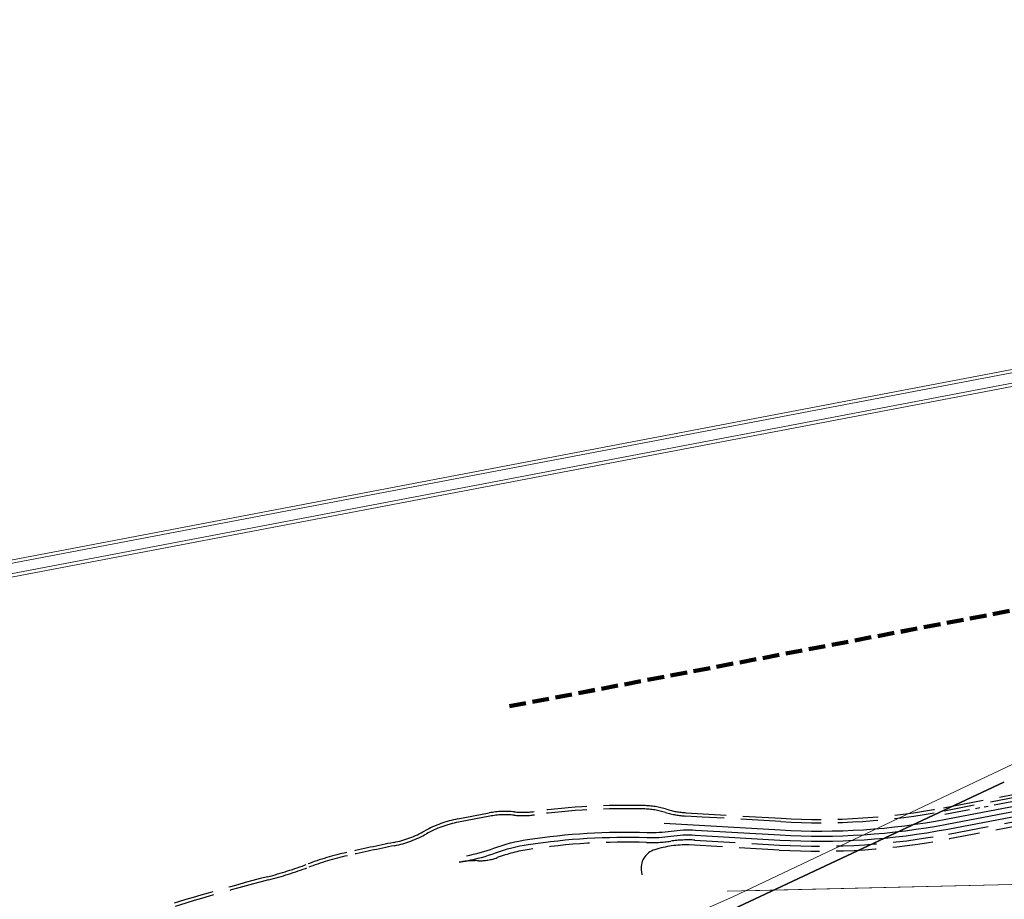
# Model space of a CAD drawing. Extents: x 3503739 to 3504470, y 5375172 to 5375561.
# Tile 83 of 142: x 3504093 to 3504123, y 5375410 to 5375437. Entities that reach past the tile are written whole.
import ezdxf

# ---------------------------------------------------------------- set-up
doc = ezdxf.new("R2010")
doc.units = 0
doc.header["$MEASUREMENT"] = 0
for name, pattern in [('1', [1.4, 0.5, -0.2, 0.5, -0.2]), ('2', [3.4, 1.2, -0.5, 1.2, -0.5]), ('237', [1.5, 0.75, -0.18, 0.13, -0.13, 0.13, -0.18])]:
    doc.linetypes.add(name, pattern=pattern)
for name, color, linetype in [('68_BT_ZAUN', 7, 'Continuous'), ('_4WP_KANCAD_', 7, 'Continuous'), ('_4WP_LICHT-KSR', 7, 'Continuous'), ('_4WP_STADT_DATEN', 7, 'Continuous'), ('_4WP_STADT_FTT1', 7, 'Continuous'), ('_4WP_STADT_KLEIN', 7, 'Continuous'), ('_4WP_STADT_RESER', 7, 'Continuous'), ('_4WP_STADT_STROM', 7, 'Continuous'), ('K_FLURSTUECKE', 7, 'Continuous'), ('KMB_AUFBETON', 7, 'Continuous'), ('KMP_TIEF20-05-25', 7, 'Continuous')]:
    doc.layers.add(name, color=color, linetype=linetype)

msp = doc.modelspace()

# ---------------------------------------------------------------- linework, layer by layer
at = {"layer": '68_BT_ZAUN', "color": 7, "linetype": 'Continuous', "lineweight": 13}
msp.add_polyline3d([(3504162.867, 5375436.535, 321.741), (3504132.136, 5375419.267, 321.092), (3504128.216, 5375416.809, 321.085), (3504114.563, 5375410.337, 321.23), (3504100.661, 5375404.186, 321.202), (3504089.108, 5375399.378, 321.253), (3504084.45, 5375397.538, 321.254), (3504071.623, 5375392.614, 321.247), (3504062.947, 5375389.445, 321.347), (3504050.609, 5375385.098, 321.401), (3504036.919, 5375380.482, 321.402), (3504022.553, 5375375.753, 321.376)], dxfattribs=at)
msp.add_polyline3d([(3504162.867, 5375436.535, 321.741), (3504132.136, 5375419.267, 321.092), (3504128.216, 5375416.809, 321.085), (3504114.563, 5375410.337, 321.23), (3504100.661, 5375404.186, 321.202), (3504089.108, 5375399.378, 321.253), (3504084.45, 5375397.538, 321.254), (3504071.623, 5375392.614, 321.247), (3504062.947, 5375389.445, 321.347), (3504050.609, 5375385.098, 321.401), (3504036.919, 5375380.482, 321.402), (3504022.553, 5375375.753, 321.376)], dxfattribs=at)
at = {"layer": '_4WP_KANCAD_', "color": 1, "linetype": 'Continuous', "lineweight": 13}
for points in [[(3504066.9, 5375414.912), (3504130.737, 5375427.071), (3504130.643, 5375427.563), (3504066.806, 5375415.404)], [(3504066.916, 5375415.017), (3504130.683, 5375427.163), (3504130.627, 5375427.458), (3504066.86, 5375415.312)]]:
    msp.add_lwpolyline(points, dxfattribs=at)
at = {"layer": '_4WP_LICHT-KSR', "color": 190, "linetype": '2', "lineweight": 30}
msp.add_lwpolyline([(3504132.3, 5375416.302, 0.088619), (3504131.357, 5375415.943, 0.014708), (3504130.494, 5375415.389, 0.015136), (3504130.257, 5375415.216), (3504129.978, 5375414.999, -0.118601), (3504125.266, 5375412.872), (3504121.036, 5375412.066, -0.061661), (3504115.949, 5375411.736), (3504113.248, 5375411.893, 0.075365), (3504112.233, 5375411.746, 0.383355), (3504111.833, 5375411.084), (3504111.85, 5375410.994)], format="xyb", dxfattribs=at)
at = {"layer": '_4WP_STADT_DATEN', "color": 7, "linetype": 'Continuous', "lineweight": 30}
msp.add_lwpolyline([(3504112.518, 5375412.537), (3504115.983, 5375412.335, 0.061661), (3504120.924, 5375412.656), (3504125.154, 5375413.461, 0.124247), (3504129.792, 5375415.618, -0.08537), (3504131.403, 5375416.524, -0.004381), (3504132.356, 5375416.854, -0.034256), (3504133.328, 5375417.108)], format="xyb", dxfattribs=at)
at = {"layer": '_4WP_STADT_FTT1', "color": 1, "linetype": '2', "lineweight": 30}
for points in [[(3504097.131, 5375409.917, -0.013087), (3504100.676, 5375410.939, 0.026264), (3504101.849, 5375411.311, -0.034645), (3504103.036, 5375411.664, -0.005088), (3504104.443, 5375411.963, 0.07851), (3504105.366, 5375412.306, -0.081506), (3504106.35, 5375412.665), (3504107.293, 5375412.844, -0.072382), (3504108.041, 5375412.876, 0.05915), (3504108.63, 5375412.886, -0.040307), (3504111.901, 5375413.063, -0.067015), (3504112.586, 5375412.953, 0.059039), (3504113.165, 5375412.849), (3504116.004, 5375412.684, 0.061661), (3504120.859, 5375413), (3504125.089, 5375413.805, 0.124247)], [(3504125.107, 5375413.707), (3504120.877, 5375412.901, -0.061661), (3504115.998, 5375412.584), (3504113.644, 5375412.721), (3504113.16, 5375412.75, -0.059039), (3504112.557, 5375412.857, 0.067015), (3504111.899, 5375412.963, 0.040307), (3504108.644, 5375412.787, -0.05915), (3504108.031, 5375412.777, 0.072382), (3504107.311, 5375412.746), (3504106.368, 5375412.567, 0.081506), (3504105.415, 5375412.219, -0.078503), (3504104.463, 5375411.865, 0.005089), (3504103.058, 5375411.566, 0.034847), (3504101.877, 5375411.215, -0.026109), (3504100.701, 5375410.842, 0.013087), (3504097.161, 5375409.821, -0.062687)]]:
    msp.add_lwpolyline(points, format="xyb", dxfattribs=at)
at = {"layer": '_4WP_STADT_KLEIN', "color": 3, "linetype": '237', "lineweight": 30}
msp.add_lwpolyline([(3504120.896, 5375412.803), (3504125.126, 5375413.608, 0.124247), (3504129.697, 5375415.734, -0.08537), (3504131.353, 5375416.665, -0.004596), (3504132.316, 5375416.998, -0.034045), (3504133.3, 5375417.255)], format="xyb", dxfattribs=at)
at = {"layer": '_4WP_STADT_RESER', "color": 7, "linetype": 'Continuous', "lineweight": 30}
for points in [[(3504106.392, 5375411.371), (3504106.637, 5375411.417, 0.041308), (3504107.48, 5375411.65, -0.050587), (3504108.457, 5375411.901, -0.045716), (3504111.991, 5375412.11, 0.044283), (3504112.717, 5375412.151, -0.050762), (3504113.442, 5375412.182), (3504115.966, 5375412.035, 0.061661), (3504120.98, 5375412.361), (3504125.21, 5375413.166, 0.120255), (3504129.849, 5375415.279), (3504130.046, 5375415.434, -0.120435), (3504132.272, 5375416.447)], [(3504106.609, 5375411.565, 0.041308), (3504107.428, 5375411.791, -0.050586), (3504108.435, 5375412.05, -0.045716), (3504111.996, 5375412.26, 0.04416), (3504112.724, 5375412.301, -0.050632), (3504113.451, 5375412.332), (3504115.975, 5375412.185, 0.061661), (3504120.952, 5375412.508), (3504125.182, 5375413.314, 0.124247), (3504129.886, 5375415.501, -0.124428), (3504132.244, 5375416.597)]]:
    msp.add_lwpolyline(points, format="xyb", dxfattribs=at)
at = {"layer": '_4WP_STADT_STROM', "color": 3, "linetype": '2', "lineweight": 30}
msp.add_lwpolyline([(3504106.392, 5375411.371, -0.05378), (3504106.967, 5375411.417, 0.095364), (3504107.53, 5375411.509, -0.050654), (3504108.48, 5375411.753, -0.045716), (3504111.986, 5375411.96, 0.044413), (3504112.71, 5375412.001, -0.050886), (3504113.434, 5375412.032), (3504115.957, 5375411.885, 0.061661), (3504121.008, 5375412.214), (3504125.238, 5375413.019, 0.118601), (3504129.886, 5375415.118), (3504130.165, 5375415.335, -0.118782), (3504132.301, 5375416.298)], format="xyb", dxfattribs=at)
at = {"layer": 'K_FLURSTUECKE', "color": 252, "linetype": 'Continuous', "lineweight": 30}
for p, q in [((3504113.534, 5375409.487), (3504122.656, 5375413.763)), ((3504122.656, 5375413.763), (3504113.534, 5375409.487)), ((3504113.534, 5375409.487), (3504122.656, 5375413.763)), ((3504122.656, 5375413.763), (3504113.534, 5375409.487))]:
    msp.add_line(p, q, dxfattribs=at)
at = {"layer": 'KMB_AUFBETON', "color": 40, "linetype": 'Continuous', "lineweight": 9}
msp.add_line((3504114.392, 5375410.505), (3504135.946, 5375411.014), dxfattribs=at)
at = {"layer": 'KMB_AUFBETON', "color": 92, "linetype": 'Continuous', "lineweight": 9}
msp.add_line((3504114.952, 5375410.519), (3504135.946, 5375411.014), dxfattribs=at)
at = {"layer": 'KMP_TIEF20-05-25', "color": 250, "linetype": '1', "lineweight": 100}
for q in [(3504134.385, 5375421.08), (3504132.007, 5375420.627)]:
    msp.add_line((3504107.892, 5375416.028), q, dxfattribs=at)

doc.saveas('drawing.dxf')
